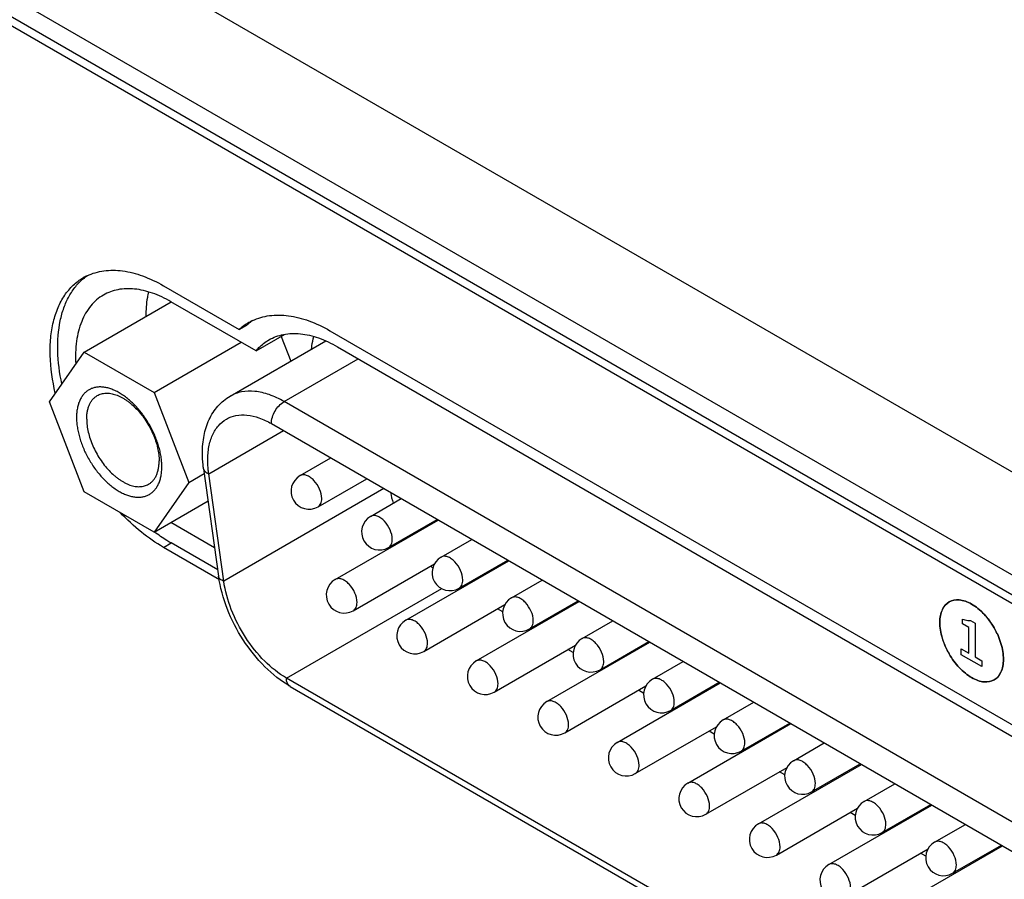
# Model space of a CAD drawing. Header units: inches. Extents: x 0 to 34, y 0 to 22.
# Tile 49 of 71: x 24.996 to 25.624, y 13.308 to 13.856. Entities that reach past the tile are written whole.
import ezdxf

# ---------------------------------------------------------------- set-up
doc = ezdxf.new("R2010")
doc.units = ezdxf.units.IN
doc.header["$LTSCALE"] = 1.87
doc.header["$MEASUREMENT"] = 0
doc.layers.get('0').update_dxf_attribs({"linetype": 'CONTINUOUS'})
doc.layers.add('02___PRT_ALL_AXES', color=7, linetype='CONTINUOUS')
doc.layers.add('_LAYER_2_', color=7, linetype='CONTINUOUS')

msp = doc.modelspace()

# ---------------------------------------------------------------- linework, layer by layer
at = {"color": 7, "linetype": 'CONTINUOUS'}
for p, q in [((27.71156, 12.36514), (19.97189, 16.83393)), ((27.65472, 12.33232), (19.91505, 16.80111)), ((27.42948, 12.44962), (20.14029, 16.65831)), ((27.42461, 12.44681), (20.13542, 16.65549)), ((25.03679, 13.64432), (25.09219, 13.67631)), ((25.08132, 13.61863), (25.13678, 13.65065)), ((25.1298, 13.61619), (25.1909, 13.65146)), ((25.16238, 13.65436), (25.16852, 13.63854)), ((25.01454, 13.61262), (25.03679, 13.64432)), ((25.03679, 13.64432), (25.08132, 13.61863)), ((25.16426, 13.61277), (25.21158, 13.6401)), ((25.08132, 13.61863), (25.1036, 13.56124)), ((25.03682, 13.55523), (25.01454, 13.61262)), ((25.98304, 13.14002), (25.16426, 13.61277)), ((25.11615, 13.56678), (25.1638, 13.59429)), ((25.15614, 13.59871), (25.97492, 13.12595)), ((25.17443, 13.56553), (25.19402, 13.57684)), ((25.1129, 13.56987), (25.12252, 13.50131)), ((25.1036, 13.56124), (25.08135, 13.52954)), ((25.1036, 13.56124), (25.11333, 13.56685)), ((25.12578, 13.49822), (25.11615, 13.56678)), ((25.18591, 13.54564), (25.21698, 13.56358)), ((25.08135, 13.52954), (25.03682, 13.55523)), ((25.22798, 13.55723), (25.12578, 13.49822)), ((25.08135, 13.52954), (25.11577, 13.54942)), ((25.21941, 13.53956), (25.239, 13.55087)), ((25.19692, 13.49929), (25.26262, 13.53723)), ((25.23089, 13.51967), (25.26196, 13.53761)), ((25.26439, 13.51358), (25.28398, 13.52489)), ((25.2419, 13.47332), (25.30761, 13.51125)), ((25.27588, 13.49369), (25.30695, 13.51163)), ((25.2084, 13.4794), (25.26018, 13.50929)), ((25.30938, 13.48761), (25.32897, 13.49892)), ((25.16576, 13.4364), (25.26484, 13.49361)), ((25.27741, 13.49382), (25.27676, 13.4942)), ((25.25339, 13.45343), (25.30516, 13.48332)), ((25.28689, 13.44734), (25.35259, 13.48528)), ((25.30377, 13.4786), (25.30038, 13.48056)), ((25.32086, 13.46772), (25.35193, 13.48566)), ((25.3224, 13.46785), (25.32174, 13.46823)), ((25.35436, 13.46164), (25.37395, 13.47295)), ((25.29837, 13.42746), (25.35014, 13.45735)), ((25.33187, 13.42137), (25.39757, 13.45931)), ((25.34875, 13.45263), (25.34536, 13.45459)), ((25.36584, 13.44175), (25.39691, 13.45969)), ((25.36738, 13.44188), (25.36672, 13.44226)), ((25.39934, 13.43567), (25.41893, 13.44698)), ((25.9653, 12.97475), (25.16576, 13.4364)), ((25.16813, 13.43114), (25.96768, 12.96949)), ((25.34335, 13.40148), (25.39512, 13.43138)), ((25.37685, 13.3954), (25.44255, 13.43334)), ((25.41083, 13.41578), (25.4419, 13.43372)), ((25.39373, 13.42666), (25.39034, 13.42862)), ((25.44433, 13.40969), (25.46391, 13.421)), ((25.41236, 13.4159), (25.4117, 13.41628)), ((25.38833, 13.37551), (25.44011, 13.4054)), ((25.42183, 13.36943), (25.48754, 13.40736)), ((25.45581, 13.3898), (25.48688, 13.40774)), ((25.43872, 13.40069), (25.43533, 13.40264)), ((25.48931, 13.38372), (25.5089, 13.39503)), ((25.45735, 13.38993), (25.45669, 13.39031)), ((25.43332, 13.34954), (25.48509, 13.37943)), ((25.46682, 13.34345), (25.53252, 13.38139)), ((25.50079, 13.36383), (25.53186, 13.38177)), ((25.4837, 13.37471), (25.48031, 13.37667)), ((25.53429, 13.35775), (25.55388, 13.36906)), ((25.50233, 13.36396), (25.50167, 13.36434)), ((25.5118, 13.31748), (25.5775, 13.35542)), ((25.54578, 13.33786), (25.57684, 13.3558)), ((25.4783, 13.32357), (25.53007, 13.35346)), ((25.52868, 13.34874), (25.52529, 13.3507)), ((25.57927, 13.33177), (25.59886, 13.34309)), ((25.54731, 13.33799), (25.54665, 13.33837)), ((25.55678, 13.29151), (25.62249, 13.32944)), ((25.59076, 13.31189), (25.62183, 13.32983)), ((25.52328, 13.29759), (25.57506, 13.32749)), ((25.57367, 13.32277), (25.57028, 13.32473)), ((25.59229, 13.31201), (25.59164, 13.31239))]:
    msp.add_line(p, q, dxfattribs=at)
for centre, radius, start, end in [((25.18017, 13.55558), 0.01148, 120.00162, 300.00055), ((25.3105, 13.57082), 0.08003, 191.56012, 196.63175), ((25.22515, 13.52961), 0.01148, 120.00162, 300.00055), ((25.32875, 13.57738), 0.09947, 210.6087, 210.98989), ((25.27014, 13.50364), 0.01148, 120.00162, 300.00055), ((25.31417, 13.56504), 0.08033, 225.4866, 226.65689), ((25.20266, 13.48934), 0.01148, 120.00162, 300.00055), ((25.31512, 13.47767), 0.01148, 120.00162, 300.00055), ((25.24764, 13.46337), 0.01148, 120.00162, 300.00055), ((25.3601, 13.45169), 0.01148, 120.00162, 300.00055), ((25.29263, 13.4374), 0.01148, 120.00162, 300.00055), ((25.40508, 13.42572), 0.01148, 120.00162, 300.00055), ((25.33761, 13.41143), 0.01148, 120.00162, 300.00055), ((25.45007, 13.39975), 0.01148, 120.00162, 300.00055), ((25.38259, 13.38545), 0.01148, 120.00162, 300.00055), ((25.49505, 13.37378), 0.01148, 120.00162, 300.00055), ((25.42758, 13.35948), 0.01148, 120.00162, 300.00055), ((25.54003, 13.3478), 0.01148, 120.00162, 300.00055), ((25.47256, 13.33351), 0.01148, 120.00162, 300.00055), ((25.58502, 13.32183), 0.01148, 120.00162, 300.00055), ((25.51754, 13.30754), 0.01148, 120.00162, 300.00055)]:
    msp.add_arc(centre, radius, start, end, dxfattribs=at)
for points, knots in [([(25.08629, 13.57123), (25.08629, 13.57228), (25.0862, 13.57443), (25.0858, 13.57771), (25.08515, 13.58107), (25.08424, 13.58449), (25.0831, 13.58794), (25.08173, 13.59137), (25.08013, 13.59476), (25.07834, 13.59808), (25.07636, 13.60128), (25.07422, 13.60436), (25.07194, 13.60726), (25.06952, 13.60997), (25.06701, 13.61246), (25.06443, 13.61471), (25.06179, 13.61669), (25.05912, 13.61838), (25.05646, 13.61978), (25.05381, 13.62086), (25.05162, 13.6215), (25.0499, 13.62183), (25.04826, 13.62205), (25.04626, 13.62212), (25.04395, 13.62186), (25.04213, 13.62136), (25.04077, 13.62079), (25.03948, 13.62011), (25.03797, 13.61905), (25.03636, 13.61747), (25.03499, 13.6156), (25.03385, 13.61345), (25.03295, 13.61105), (25.03231, 13.60842), (25.03193, 13.60559), (25.03185, 13.60364), (25.03185, 13.60263)], [0, 0, 0, 0, 0.032546, 0.066569, 0.101899, 0.138374, 0.175797, 0.213947, 0.252589, 0.291479, 0.330368, 0.369007, 0.407151, 0.444567, 0.481034, 0.516354, 0.550355, 0.582896, 0.61388, 0.643254, 0.671029, 0.684344, 0.697295, 0.722179, 0.745935, 0.768881, 0.78018, 0.791425, 0.81395, 0.836901, 0.860666, 0.885562, 0.911825, 0.939613, 0.969012, 1, 1, 1, 1]), ([(25.04512, 13.61659), (25.04552, 13.61683), (25.04636, 13.61724), (25.04769, 13.6177), (25.0491, 13.618), (25.0511, 13.61819), (25.05377, 13.618), (25.05707, 13.61712), (25.05982, 13.6159), (25.06204, 13.61465), (25.06374, 13.61355), (25.06542, 13.61231), (25.06767, 13.61046), (25.07038, 13.60785), (25.0734, 13.60435), (25.07616, 13.60049), (25.07862, 13.59638), (25.0807, 13.5921), (25.08238, 13.58773), (25.08361, 13.58338), (25.08425, 13.57979), (25.08451, 13.577), (25.08455, 13.57565), (25.08455, 13.57498)], [0, 0, 0, 0, 0.02133, 0.042887, 0.06489, 0.087532, 0.135301, 0.187194, 0.243622, 0.27356, 0.30459, 0.336659, 0.369692, 0.43828, 0.509557, 0.582573, 0.656299, 0.729672, 0.801648, 0.871236, 0.93759, 0.969338, 1, 1, 1, 1]), ([(25.16426, 13.61277), (25.16123, 13.61452), (25.15522, 13.61738), (25.14597, 13.61961), (25.1373, 13.6194), (25.13208, 13.6175), (25.12981, 13.61619)], [0, 0, 0, 0, 0.289778, 0.549072, 0.782228, 1, 1, 1, 1]), ([(25.03835, 13.60163), (25.03835, 13.60248), (25.03842, 13.60414), (25.03875, 13.60654), (25.03929, 13.60878), (25.04005, 13.61081), (25.04102, 13.61264), (25.04219, 13.61423), (25.04355, 13.61557), (25.04458, 13.61629), (25.04512, 13.61659)], [0, 0, 0, 0, 0.148557, 0.289532, 0.422769, 0.548676, 0.66803, 0.781964, 0.892002, 1, 1, 1, 1]), ([(25.11217, 13.57996), (25.11217, 13.58371), (25.11279, 13.59101), (25.11599, 13.60132), (25.12158, 13.61012), (25.1269, 13.61451), (25.1298, 13.61619)], [0, 0, 0, 0, 0.266749, 0.518712, 0.76133, 1, 1, 1, 1]), ([(25.15614, 13.59871), (25.15614, 13.60149), (25.15804, 13.60699), (25.16185, 13.61138), (25.16426, 13.61277)], [0, 0, 0, 0, 0.499994, 1, 1, 1, 1]), ([(25.03185, 13.60263), (25.03185, 13.60158), (25.03194, 13.59943), (25.03234, 13.59615), (25.03299, 13.59279), (25.0339, 13.58937), (25.03504, 13.58592), (25.03641, 13.58249), (25.03801, 13.5791), (25.0398, 13.57578), (25.04178, 13.57257), (25.04392, 13.5695), (25.0462, 13.5666), (25.04862, 13.56389), (25.05113, 13.5614), (25.05371, 13.55915), (25.05635, 13.55717), (25.05902, 13.55548), (25.06168, 13.55408), (25.06433, 13.553), (25.06652, 13.55236), (25.06824, 13.55202), (25.06988, 13.55181), (25.07188, 13.55174), (25.07419, 13.552), (25.07601, 13.5525), (25.07737, 13.55307), (25.07866, 13.55375), (25.08017, 13.55481), (25.08178, 13.55639), (25.08315, 13.55826), (25.08429, 13.56041), (25.08519, 13.56281), (25.08583, 13.56544), (25.08621, 13.56827), (25.08629, 13.57022), (25.08629, 13.57123)], [0, 0, 0, 0, 0.032546, 0.066569, 0.101899, 0.138374, 0.175797, 0.213947, 0.252589, 0.291479, 0.330368, 0.369007, 0.407151, 0.444567, 0.481034, 0.516354, 0.550355, 0.582896, 0.61388, 0.643254, 0.671029, 0.684344, 0.697295, 0.722179, 0.745935, 0.768881, 0.78018, 0.791425, 0.81395, 0.836901, 0.860666, 0.885562, 0.911825, 0.939613, 0.969012, 1, 1, 1, 1]), ([(25.03835, 13.60163), (25.03835, 13.60096), (25.0384, 13.59961), (25.03865, 13.59682), (25.03929, 13.59323), (25.04052, 13.58887), (25.0422, 13.58451), (25.04429, 13.58023), (25.04674, 13.57612), (25.0495, 13.57226), (25.05253, 13.56876), (25.05524, 13.56615), (25.05748, 13.5643), (25.05916, 13.56306), (25.06086, 13.56196), (25.06308, 13.56071), (25.06584, 13.55949), (25.06913, 13.55861), (25.0718, 13.55842), (25.0738, 13.55861), (25.07521, 13.55891), (25.07655, 13.55937), (25.07738, 13.55978), (25.07779, 13.56002)], [0, 0, 0, 0, 0.030662, 0.06241, 0.128764, 0.198352, 0.270328, 0.343701, 0.417427, 0.490443, 0.56172, 0.630308, 0.663341, 0.69541, 0.72644, 0.756378, 0.812806, 0.864699, 0.912468, 0.93511, 0.957113, 0.97867, 1, 1, 1, 1]), ([(25.11554, 13.57527), (25.11554, 13.57818), (25.11598, 13.58372), (25.11822, 13.59132), (25.12199, 13.59748), (25.12553, 13.60046), (25.12743, 13.60155)], [0, 0, 0, 0, 0.289772, 0.549064, 0.782223, 1, 1, 1, 1]), ([(25.12743, 13.60155), (25.12932, 13.60265), (25.13367, 13.60423), (25.1409, 13.60441), (25.1486, 13.60255), (25.15362, 13.60017), (25.15614, 13.59871)], [0, 0, 0, 0, 0.217772, 0.450928, 0.710222, 1, 1, 1, 1]), ([(25.07779, 13.56002), (25.07832, 13.56032), (25.07935, 13.56104), (25.08071, 13.56238), (25.08188, 13.56397), (25.08285, 13.5658), (25.08361, 13.56783), (25.08416, 13.57007), (25.08448, 13.57247), (25.08455, 13.57413), (25.08455, 13.57498)], [0, 0, 0, 0, 0.107998, 0.218036, 0.33197, 0.451324, 0.577231, 0.710468, 0.851443, 1, 1, 1, 1]), ([(25.1129, 13.56987), (25.11278, 13.57072), (25.11237, 13.57407), (25.11217, 13.57745), (25.11217, 13.57996)], [0, 0, 0, 0, 0.255013, 1, 1, 1, 1]), ([(25.11615, 13.56678), (25.11605, 13.5675), (25.1157, 13.57032), (25.11554, 13.57316), (25.11554, 13.57527)], [0, 0, 0, 0, 0.257392, 1, 1, 1, 1]), ([(25.1129, 13.56987), (25.113, 13.56921), (25.1139, 13.56779), (25.11533, 13.56709), (25.11615, 13.56678)], [0, 0, 0, 0, 0.431898, 1, 1, 1, 1]), ([(25.18829, 13.5509), (25.18829, 13.55295), (25.18716, 13.5572), (25.18424, 13.56171), (25.18113, 13.56447), (25.17876, 13.56576), (25.17644, 13.56623), (25.175, 13.56586), (25.17443, 13.56553)], [0, 0, 0, 0, 0.269884, 0.561311, 0.695453, 0.813138, 0.912854, 1, 1, 1, 1]), ([(25.18591, 13.54564), (25.18669, 13.54609), (25.18802, 13.54776), (25.18829, 13.5498), (25.18829, 13.5509)], [0, 0, 0, 0, 0.449173, 1, 1, 1, 1]), ([(25.23327, 13.52492), (25.23327, 13.52697), (25.23214, 13.53123), (25.22922, 13.53574), (25.22612, 13.5385), (25.22375, 13.53979), (25.22143, 13.54026), (25.21999, 13.53989), (25.21941, 13.53956)], [0, 0, 0, 0, 0.269884, 0.561311, 0.695453, 0.813138, 0.912854, 1, 1, 1, 1]), ([(25.23089, 13.51967), (25.23167, 13.52011), (25.23301, 13.52179), (25.23327, 13.52383), (25.23327, 13.52492)], [0, 0, 0, 0, 0.449173, 1, 1, 1, 1]), ([(25.27826, 13.49895), (25.27826, 13.501), (25.27713, 13.50525), (25.27421, 13.50977), (25.2711, 13.51253), (25.26873, 13.51382), (25.26641, 13.51429), (25.26497, 13.51391), (25.26439, 13.51358)], [0, 0, 0, 0, 0.269884, 0.561311, 0.695453, 0.813138, 0.912854, 1, 1, 1, 1]), ([(25.16813, 13.43114), (25.16224, 13.43454), (25.15106, 13.4435), (25.13752, 13.46049), (25.12743, 13.48008), (25.12351, 13.49427), (25.12252, 13.50131)], [0, 0, 0, 0, 0.237028, 0.492514, 0.752235, 1, 1, 1, 1]), ([(25.12578, 13.49822), (25.12495, 13.49853), (25.12352, 13.49923), (25.12262, 13.50065), (25.12252, 13.50131)], [0, 0, 0, 0, 0.568102, 1, 1, 1, 1]), ([(25.21078, 13.48466), (25.21078, 13.48671), (25.20965, 13.49096), (25.20673, 13.49547), (25.20362, 13.49823), (25.20125, 13.49953), (25.19893, 13.49999), (25.19749, 13.49962), (25.19692, 13.49929)], [0, 0, 0, 0, 0.269884, 0.561311, 0.695453, 0.813138, 0.912854, 1, 1, 1, 1]), ([(25.27588, 13.49369), (25.27665, 13.49414), (25.27799, 13.49582), (25.27826, 13.49785), (25.27826, 13.49895)], [0, 0, 0, 0, 0.449173, 1, 1, 1, 1]), ([(25.16576, 13.4364), (25.16067, 13.43933), (25.15093, 13.44722), (25.13905, 13.4622), (25.13013, 13.47952), (25.12664, 13.49204), (25.12578, 13.49822)], [0, 0, 0, 0, 0.232716, 0.49012, 0.7528, 1, 1, 1, 1]), ([(25.32324, 13.47298), (25.32324, 13.47503), (25.32211, 13.47928), (25.31919, 13.4838), (25.31608, 13.48655), (25.31371, 13.48785), (25.31139, 13.48831), (25.30995, 13.48794), (25.30938, 13.48761)], [0, 0, 0, 0, 0.269884, 0.561311, 0.695453, 0.813138, 0.912854, 1, 1, 1, 1]), ([(25.2084, 13.4794), (25.20918, 13.47985), (25.21052, 13.48152), (25.21078, 13.48356), (25.21078, 13.48466)], [0, 0, 0, 0, 0.449173, 1, 1, 1, 1]), ([(25.25576, 13.45868), (25.25576, 13.46074), (25.25464, 13.46499), (25.25172, 13.4695), (25.24861, 13.47226), (25.24624, 13.47355), (25.24392, 13.47402), (25.24248, 13.47365), (25.2419, 13.47332)], [0, 0, 0, 0, 0.269884, 0.561311, 0.695453, 0.813138, 0.912854, 1, 1, 1, 1]), ([(25.32086, 13.46772), (25.32163, 13.46817), (25.32297, 13.46984), (25.32324, 13.47188), (25.32324, 13.47298)], [0, 0, 0, 0, 0.449173, 1, 1, 1, 1]), ([(25.36822, 13.44701), (25.36822, 13.44906), (25.36709, 13.45331), (25.36417, 13.45782), (25.36106, 13.46058), (25.35869, 13.46187), (25.35637, 13.46234), (25.35493, 13.46197), (25.35436, 13.46164)], [0, 0, 0, 0, 0.269884, 0.561311, 0.695453, 0.813138, 0.912854, 1, 1, 1, 1]), ([(25.25339, 13.45343), (25.25416, 13.45387), (25.2555, 13.45555), (25.25576, 13.45759), (25.25576, 13.45868)], [0, 0, 0, 0, 0.449173, 1, 1, 1, 1]), ([(25.30075, 13.43271), (25.30075, 13.43476), (25.29962, 13.43901), (25.2967, 13.44353), (25.29359, 13.44629), (25.29122, 13.44758), (25.2889, 13.44805), (25.28746, 13.44767), (25.28689, 13.44734)], [0, 0, 0, 0, 0.269884, 0.561311, 0.695453, 0.813138, 0.912854, 1, 1, 1, 1]), ([(25.36584, 13.44175), (25.36662, 13.4422), (25.36796, 13.44387), (25.36822, 13.44591), (25.36822, 13.44701)], [0, 0, 0, 0, 0.449173, 1, 1, 1, 1]), ([(25.16813, 13.43114), (25.16736, 13.43159), (25.16602, 13.43326), (25.16576, 13.4353), (25.16576, 13.4364)], [0, 0, 0, 0, 0.449175, 1, 1, 1, 1]), ([(25.4132, 13.42103), (25.4132, 13.42308), (25.41208, 13.42734), (25.40916, 13.43185), (25.40605, 13.43461), (25.40368, 13.4359), (25.40136, 13.43637), (25.39992, 13.436), (25.39934, 13.43566)], [0, 0, 0, 0, 0.269884, 0.561311, 0.695453, 0.813138, 0.912854, 1, 1, 1, 1]), ([(25.29837, 13.42746), (25.29914, 13.4279), (25.30048, 13.42958), (25.30075, 13.43161), (25.30075, 13.43271)], [0, 0, 0, 0, 0.449173, 1, 1, 1, 1]), ([(25.34573, 13.40674), (25.34573, 13.40879), (25.3446, 13.41304), (25.34168, 13.41756), (25.33857, 13.42031), (25.3362, 13.42161), (25.33388, 13.42207), (25.33244, 13.4217), (25.33187, 13.42137)], [0, 0, 0, 0, 0.269884, 0.561311, 0.695453, 0.813138, 0.912854, 1, 1, 1, 1]), ([(25.41083, 13.41578), (25.4116, 13.41622), (25.41294, 13.4179), (25.4132, 13.41994), (25.4132, 13.42103)], [0, 0, 0, 0, 0.449173, 1, 1, 1, 1]), ([(25.34335, 13.40148), (25.34413, 13.40193), (25.34546, 13.4036), (25.34573, 13.40564), (25.34573, 13.40674)], [0, 0, 0, 0, 0.449173, 1, 1, 1, 1]), ([(25.45819, 13.39506), (25.45819, 13.39711), (25.45706, 13.40136), (25.45414, 13.40588), (25.45103, 13.40864), (25.44866, 13.40993), (25.44634, 13.41039), (25.4449, 13.41002), (25.44433, 13.40969)], [0, 0, 0, 0, 0.269884, 0.561311, 0.695453, 0.813138, 0.912854, 1, 1, 1, 1]), ([(25.39071, 13.38077), (25.39071, 13.38282), (25.38959, 13.38707), (25.38666, 13.39158), (25.38356, 13.39434), (25.38119, 13.39564), (25.37887, 13.3961), (25.37743, 13.39573), (25.37685, 13.3954)], [0, 0, 0, 0, 0.269884, 0.561311, 0.695453, 0.813138, 0.912854, 1, 1, 1, 1]), ([(25.45581, 13.3898), (25.45658, 13.39025), (25.45792, 13.39193), (25.45819, 13.39396), (25.45819, 13.39506)], [0, 0, 0, 0, 0.449173, 1, 1, 1, 1]), ([(25.38833, 13.37551), (25.38911, 13.37596), (25.39045, 13.37763), (25.39071, 13.37967), (25.39071, 13.38077)], [0, 0, 0, 0, 0.449173, 1, 1, 1, 1]), ([(25.50317, 13.36909), (25.50317, 13.37114), (25.50204, 13.37539), (25.49912, 13.3799), (25.49601, 13.38266), (25.49364, 13.38396), (25.49132, 13.38442), (25.48988, 13.38405), (25.48931, 13.38372)], [0, 0, 0, 0, 0.269884, 0.561311, 0.695453, 0.813138, 0.912854, 1, 1, 1, 1]), ([(25.4357, 13.35479), (25.4357, 13.35684), (25.43457, 13.3611), (25.43165, 13.36561), (25.42854, 13.36837), (25.42617, 13.36966), (25.42385, 13.37013), (25.42241, 13.36976), (25.42183, 13.36943)], [0, 0, 0, 0, 0.269884, 0.561311, 0.695453, 0.813138, 0.912854, 1, 1, 1, 1]), ([(25.50079, 13.36383), (25.50157, 13.36428), (25.5029, 13.36595), (25.50317, 13.36799), (25.50317, 13.36909)], [0, 0, 0, 0, 0.449173, 1, 1, 1, 1]), ([(25.43332, 13.34954), (25.43409, 13.34998), (25.43543, 13.35166), (25.4357, 13.3537), (25.4357, 13.35479)], [0, 0, 0, 0, 0.449173, 1, 1, 1, 1]), ([(25.54815, 13.34312), (25.54815, 13.34517), (25.54703, 13.34942), (25.5441, 13.35393), (25.541, 13.35669), (25.53863, 13.35798), (25.53631, 13.35845), (25.53487, 13.35808), (25.53429, 13.35775)], [0, 0, 0, 0, 0.269884, 0.561311, 0.695453, 0.813138, 0.912854, 1, 1, 1, 1]), ([(25.48068, 13.32882), (25.48068, 13.33087), (25.47955, 13.33512), (25.47663, 13.33964), (25.47352, 13.3424), (25.47115, 13.34369), (25.46883, 13.34416), (25.46739, 13.34378), (25.46682, 13.34345)], [0, 0, 0, 0, 0.269884, 0.561311, 0.695453, 0.813138, 0.912854, 1, 1, 1, 1]), ([(25.54577, 13.33786), (25.54655, 13.33831), (25.54789, 13.33998), (25.54815, 13.34202), (25.54815, 13.34312)], [0, 0, 0, 0, 0.449173, 1, 1, 1, 1]), ([(25.4783, 13.32357), (25.47908, 13.32401), (25.48041, 13.32569), (25.48068, 13.32772), (25.48068, 13.32882)], [0, 0, 0, 0, 0.449173, 1, 1, 1, 1]), ([(25.59314, 13.31714), (25.59314, 13.31919), (25.59201, 13.32345), (25.58909, 13.32796), (25.58598, 13.33072), (25.58361, 13.33201), (25.58129, 13.33248), (25.57985, 13.33211), (25.57927, 13.33177)], [0, 0, 0, 0, 0.269884, 0.561311, 0.695453, 0.813138, 0.912854, 1, 1, 1, 1]), ([(25.52566, 13.30285), (25.52566, 13.3049), (25.52453, 13.30915), (25.52161, 13.31367), (25.5185, 13.31642), (25.51613, 13.31772), (25.51381, 13.31818), (25.51237, 13.31781), (25.5118, 13.31748)], [0, 0, 0, 0, 0.269884, 0.561311, 0.695453, 0.813138, 0.912854, 1, 1, 1, 1]), ([(25.59076, 13.31189), (25.59153, 13.31233), (25.59287, 13.31401), (25.59314, 13.31605), (25.59314, 13.31714)], [0, 0, 0, 0, 0.449173, 1, 1, 1, 1])]:
    msp.add_open_spline(points, degree=3, knots=knots, dxfattribs=at)
at = {"layer": '02___PRT_ALL_AXES', "color": 7, "linetype": 'CONTINUOUS'}
for p, q in [((25.08728, 13.68666), (25.13569, 13.65871)), ((25.14637, 13.64512), (25.09211, 13.67645)), ((25.13569, 13.65871), (25.14056, 13.66152)), ((25.14637, 13.64512), (25.16453, 13.6556)), ((25.19349, 13.65797), (26.01227, 13.18521)), ((25.19832, 13.64775), (26.0171, 13.17499)), ((25.09211, 13.53581), (25.11994, 13.51975)), ((25.08155, 13.52962), (25.08152, 13.52964)), ((25.08155, 13.52962), (25.08152, 13.52964)), ((25.08728, 13.51978), (25.09215, 13.52259)), ((25.12301, 13.49915), (25.08728, 13.51978)), ((25.12195, 13.50538), (25.09215, 13.52259))]:
    msp.add_line(p, q, dxfattribs=at)
for centre, radius, start, end in [((25.05326, 13.66214), 0.03416, 115.27865, 119.99791), ((25.0584, 13.66458), 0.03461, 124.74062, 129.33032), ((25.1593, 13.63269), 0.03514, 120.06258, 132.21435), ((25.16457, 13.63503), 0.03576, 129.16996, 132.1877), ((25.159, 13.63312), 0.03461, 115.34278, 119.99818), ((25.16413, 13.63557), 0.03506, 124.68099, 129.17113)]:
    msp.add_arc(centre, radius, start, end, dxfattribs=at)
for points, knots in [([(25.03867, 13.69303), (25.04032, 13.69381), (25.04381, 13.69512), (25.05135, 13.6967), (25.06173, 13.69654), (25.07464, 13.69315), (25.08305, 13.6891), (25.08728, 13.68666)], [0, 0, 0, 0, 0.107854, 0.218371, 0.452677, 0.712074, 1, 1, 1, 1]), ([(25.01833, 13.61805), (25.01647, 13.62598), (25.01473, 13.63783), (25.01515, 13.65317), (25.01679, 13.66343), (25.01974, 13.67261), (25.02397, 13.68054), (25.02942, 13.68706), (25.03385, 13.69038), (25.03618, 13.69172)], [0, 0, 0, 0, 0.302561, 0.440482, 0.568546, 0.686973, 0.79684, 0.900194, 1, 1, 1, 1]), ([(25.0225, 13.624), (25.02103, 13.63099), (25.01927, 13.64444), (25.02039, 13.66094), (25.02354, 13.67247), (25.02683, 13.6799), (25.03108, 13.68629), (25.03459, 13.68983), (25.03646, 13.69136)], [0, 0, 0, 0, 0.297414, 0.562272, 0.682101, 0.794039, 0.89936, 1, 1, 1, 1]), ([(25.04905, 13.68071), (25.04597, 13.67894), (25.04024, 13.67397), (25.03443, 13.6636), (25.03133, 13.65083), (25.03108, 13.64159), (25.03134, 13.63674)], [0, 0, 0, 0, 0.214294, 0.446068, 0.706698, 1, 1, 1, 1]), ([(25.09211, 13.67645), (25.08833, 13.67863), (25.08082, 13.68221), (25.06926, 13.68499), (25.05842, 13.68472), (25.05189, 13.68235), (25.04905, 13.68071)], [0, 0, 0, 0, 0.289807, 0.549056, 0.782233, 1, 1, 1, 1]), ([(25.07778, 13.68276), (25.07749, 13.68154), (25.07645, 13.67639), (25.07606, 13.67112), (25.07607, 13.66712)], [0, 0, 0, 0, 0.237916, 1, 1, 1, 1]), ([(25.14419, 13.6644), (25.14586, 13.6652), (25.14939, 13.66653), (25.15704, 13.66814), (25.16757, 13.66798), (25.18066, 13.66455), (25.1892, 13.66044), (25.19349, 13.65797)], [0, 0, 0, 0, 0.107856, 0.218367, 0.452656, 0.71205, 1, 1, 1, 1]), ([(25.15457, 13.65209), (25.15745, 13.65375), (25.16408, 13.65616), (25.1751, 13.65644), (25.18684, 13.6536), (25.19448, 13.64997), (25.19832, 13.64775)], [0, 0, 0, 0, 0.217767, 0.450944, 0.710195, 1, 1, 1, 1]), ([(25.14637, 13.64512), (25.14696, 13.64582), (25.14937, 13.64849), (25.15225, 13.65075), (25.15457, 13.65209)], [0, 0, 0, 0, 0.255129, 1, 1, 1, 1]), ([(25.18174, 13.64622), (25.18182, 13.64691), (25.18216, 13.64962), (25.18268, 13.6523), (25.18317, 13.65427)], [0, 0, 0, 0, 0.256816, 1, 1, 1, 1]), ([(25.08728, 13.51978), (25.08234, 13.52263), (25.07259, 13.52946), (25.0639, 13.53759), (25.05967, 13.54205)], [0, 0, 0, 0, 0.481024, 1, 1, 1, 1]), ([(25.09215, 13.52259), (25.09126, 13.52311), (25.08762, 13.52529), (25.08412, 13.52769), (25.08155, 13.52962)], [0, 0, 0, 0, 0.243637, 1, 1, 1, 1])]:
    msp.add_open_spline(points, degree=3, knots=knots, dxfattribs=at)
at = {"layer": '_LAYER_2_', "color": 40, "linetype": 'CONTINUOUS'}
for p, q in [((25.59711, 13.47103), (25.59711, 13.47397)), ((25.60116, 13.46868), (25.59711, 13.47103)), ((25.60116, 13.4523), (25.60116, 13.46868)), ((25.60219, 13.47313), (25.60522, 13.47138)), ((25.60522, 13.47138), (25.60522, 13.44996)), ((25.59629, 13.45512), (25.60116, 13.4523)), ((25.59629, 13.45131), (25.59629, 13.45512)), ((25.60948, 13.4437), (25.59629, 13.45131)), ((25.60522, 13.44996), (25.60948, 13.4475)), ((25.60948, 13.4475), (25.60948, 13.4437))]:
    msp.add_line(p, q, dxfattribs=at)
for points, knots in [([(25.60288, 13.48356), (25.60019, 13.48511), (25.59485, 13.48696), (25.58817, 13.4856), (25.58365, 13.4805), (25.58258, 13.47494), (25.58258, 13.47184)], [0, 0, 0, 0, 0.254401, 0.5, 0.745599, 1, 1, 1, 1]), ([(25.58259, 13.47184), (25.58259, 13.47494), (25.58366, 13.48049), (25.58818, 13.48557), (25.59485, 13.48695), (25.6002, 13.4851), (25.60288, 13.48355)], [0, 0, 0, 0, 0.254244, 0.5, 0.745756, 1, 1, 1, 1]), ([(25.62318, 13.4484), (25.62318, 13.4515), (25.62211, 13.45829), (25.61759, 13.46861), (25.61091, 13.47769), (25.60557, 13.48201), (25.60288, 13.48356)], [0, 0, 0, 0, 0.254401, 0.5, 0.745599, 1, 1, 1, 1]), ([(25.60288, 13.48355), (25.60556, 13.482), (25.61091, 13.47768), (25.61758, 13.4686), (25.6221, 13.45829), (25.62317, 13.4515), (25.62317, 13.4484)], [0, 0, 0, 0, 0.254244, 0.5, 0.745756, 1, 1, 1, 1]), ([(25.59711, 13.47397), (25.59762, 13.47378), (25.59939, 13.4732), (25.60108, 13.47302), (25.60219, 13.47313)], [0, 0, 0, 0, 0.288247, 1, 1, 1, 1]), ([(25.58258, 13.47184), (25.58258, 13.46874), (25.58365, 13.46195), (25.58817, 13.45163), (25.59485, 13.44255), (25.60019, 13.43823), (25.60288, 13.43668)], [0, 0, 0, 0, 0.254401, 0.5, 0.745599, 1, 1, 1, 1]), ([(25.60288, 13.43669), (25.6002, 13.43824), (25.59485, 13.44256), (25.58818, 13.45164), (25.58366, 13.46195), (25.58259, 13.46874), (25.58259, 13.47184)], [0, 0, 0, 0, 0.254244, 0.5, 0.745756, 1, 1, 1, 1]), ([(25.60288, 13.43668), (25.60557, 13.43513), (25.61091, 13.43328), (25.61759, 13.43464), (25.62211, 13.43974), (25.62318, 13.4453), (25.62318, 13.4484)], [0, 0, 0, 0, 0.254401, 0.5, 0.745599, 1, 1, 1, 1]), ([(25.62317, 13.4484), (25.62317, 13.4453), (25.6221, 13.43975), (25.61758, 13.43467), (25.61091, 13.43329), (25.60556, 13.43514), (25.60288, 13.43669)], [0, 0, 0, 0, 0.254244, 0.5, 0.745756, 1, 1, 1, 1])]:
    msp.add_open_spline(points, degree=3, knots=knots, dxfattribs=at)

doc.saveas('drawing.dxf')
